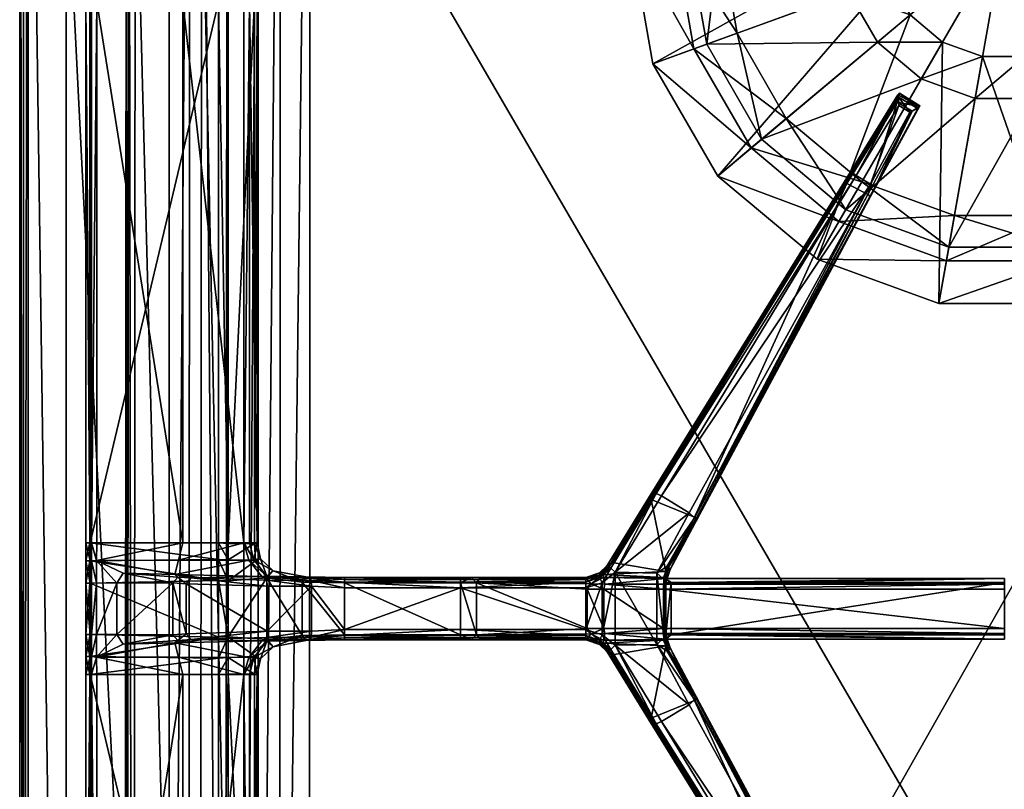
# Model space of a CAD drawing. Header units: centimetres. Extents: x -14.4 to 14.4, y -25.8 to 25.8.
# Tile 12 of 18: x -14.4 to 0, y 0 to 11.3. Entities that reach past the tile are written whole.
import ezdxf

# ---------------------------------------------------------------- set-up
doc = ezdxf.new("R2010")
doc.units = ezdxf.units.CM
doc.layers.add('VG232220', color=7, linetype='Continuous', true_color=0x1c1cb1)

msp = doc.modelspace()

# ---------------------------------------------------------------- meshes
at = {"layer": 'VG232220', "color": 54, "true_color": 0xb1941b}
mesh = msp.add_polyface(dxfattribs=at)
corners = [(-13.717, -19.545, 10.582), (-14.343, -19.37, 10.582), (-14.343, 25.21, 10.582), (-14.395, -19.348, 10.644), (-14.346, -19.302, 11.409), (-14.399, 25.118, 11.409), (-14.274, 24.823, 11.537), (-14.274, -19.297, 11.537), (-12.207, -16.4, 11.537), (-11.903, 22.216, 11.198), (-11.934, -16.182, 11.182), (-11.125, -15.409, 9.624), (10.084, -16.779, 9.648), (-9.881, -16.789, 9.647), (-10.508, -17.458, 11.234), (-14.395, 25.186, 10.644), (-10.887, -16.011, 9.63), (-11.658, -16.764, 11.205), (-10.529, -16.566, 9.64), (-11.27, -17.202, 11.205), (-13.717, 25.747, 10.875), (-13.717, -19.545, 10.875), (-11.92, -17.09, 11.537), (-9.932, -15.796, 8.963), (-9.578, -16.378, 8.963), (9.862, -16.316, 9.039), (10.395, -15.152, 8.963), (-10.159, -15.187, 8.963), (-10.914, -15.286, 9.257), (-10.906, 21.307, 9.258), (-9.767, -16.608, 9.267), (-10.683, -15.891, 9.259), (-10.327, -16.462, 9.264), (-10.592, -15.212, 9.037), (-10.586, 21.231, 9.037), (-10.153, 21.205, 8.963), (9.969, -16.598, 9.268), (-10.364, -15.819, 9.037), (-10.098, -16.152, 9.039)]
mesh.append_faces([[corners[k] for k in face] for face in [(0, 1, 2), (3, 4, 5), (6, 7, 8), (9, 10, 11), (12, 13, 14), (4, 7, 6), (1, 3, 15), (16, 11, 10), (10, 17, 16), (18, 16, 17), (17, 19, 18), (13, 18, 19), (20, 21, 0), (8, 10, 9), (22, 17, 10), (10, 8, 22), (23, 24, 25), (26, 27, 23), (11, 28, 29), (30, 13, 12), (28, 11, 16), (16, 31, 28), (31, 16, 18), (18, 32, 31), (32, 18, 13), (13, 30, 32), (28, 33, 34), (33, 27, 35), (24, 30, 36), (33, 28, 31), (31, 37, 33), (27, 33, 37), (37, 23, 27), (37, 31, 32), (32, 38, 37), (23, 37, 38), (38, 24, 23), (38, 32, 30), (30, 24, 38)]], dxfattribs={"vtx2": -1, "color": 54})
mesh = msp.add_polyface(dxfattribs=at)
corners = [(-14.343, 25.21, 10.582), (-13.717, 25.747, 10.582), (-13.717, -19.545, 10.582), (-14.399, 25.118, 11.409), (-14.395, 25.186, 10.644), (-14.395, -19.348, 10.644), (-12.207, -16.4, 11.537), (-12.215, 22.267, 11.537), (-14.274, 24.823, 11.537), (-11.125, -15.409, 9.624), (-11.113, 21.431, 9.625), (-11.903, 22.216, 11.198), (-14.346, -19.302, 11.409), (-14.343, -19.37, 10.582), (-10.56, 22.318, 9.623), (-9.854, 22.629, 9.624), (-10.593, 23.483, 11.209), (-10.966, 21.909, 9.626), (-11.273, 23.214, 11.214), (-11.726, 22.734, 11.217), (-13.717, 25.747, 10.875), (-11.965, 22.975, 11.537), (10.395, 21.116, 8.963), (-10.153, 21.205, 8.963), (-10.159, -15.187, 8.963), (10.13, 21.715, 8.963), (-10.016, 21.677, 8.963), (9.915, 22.144, 8.963), (-9.854, 22.069, 8.963), (-10.906, 21.307, 9.258), (-9.721, 22.413, 9.257), (9.881, 22.421, 9.259), (-10.392, 22.154, 9.257), (-10.765, 21.78, 9.258), (-10.586, 21.231, 9.037), (-10.914, -15.286, 9.257), (-10.592, -15.212, 9.037), (-10.246, 21.966, 9.037), (-10.448, 21.702, 9.037)]
mesh.append_faces([[corners[k] for k in face] for face in [(0, 1, 2), (3, 4, 5), (6, 7, 8), (9, 10, 11), (8, 3, 12), (4, 0, 13), (14, 15, 16), (17, 14, 18), (18, 19, 17), (10, 17, 19), (19, 11, 10), (2, 1, 20), (11, 7, 6), (7, 11, 19), (19, 21, 7), (21, 19, 18), (22, 23, 24), (25, 26, 23), (27, 28, 26), (29, 10, 9), (15, 30, 31), (30, 15, 14), (14, 32, 30), (32, 14, 17), (17, 33, 32), (33, 17, 10), (10, 29, 33), (34, 29, 35), (23, 34, 36), (28, 30, 32), (32, 37, 28), (37, 32, 33), (33, 38, 37), (28, 37, 38), (38, 26, 28), (38, 33, 29), (29, 34, 38), (26, 38, 34), (34, 23, 26)]], dxfattribs={"vtx2": -1, "color": 54})
mesh = msp.add_polyface(dxfattribs=at)
corners = [(13.85, 25.73, 10.582), (13.982, 25.573, 10.582), (-13.717, 25.747, 10.582), (13.826, 25.779, 11.409), (13.826, 25.779, 10.644), (-13.895, 25.779, 10.647), (-9.854, 22.629, 9.624), (10.004, 22.627, 9.628), (10.711, 23.483, 11.251), (13.826, 25.669, 11.537), (-13.895, 25.779, 11.411), (-13.921, 25.731, 10.585), (11.035, 21.974, 9.629), (11.307, 21.363, 9.631), (11.942, 22.253, 11.266), (10.614, 22.396, 9.632), (11.637, 22.878, 11.219), (11.268, 23.223, 11.215), (13.982, 25.573, 10.875), (-10.614, 23.778, 11.536), (10.812, 23.779, 11.537), (11.46, 23.53, 11.537), (-10.153, 21.205, 8.963), (10.395, 21.116, 8.963), (10.13, 21.715, 8.963), (-10.016, 21.677, 8.963), (9.915, 22.144, 8.963), (9.881, 22.421, 9.259), (11.126, 21.224, 9.26), (11.128, -15.244, 9.265), (10.858, 21.831, 9.259), (10.473, 22.218, 9.261), (-9.721, 22.413, 9.257), (-9.854, 22.069, 8.963), (10.823, 21.142, 9.038), (10.823, -15.175, 9.039), (10.395, -15.152, 8.963), (10.557, 21.745, 9.037), (10.318, 22.028, 9.038)]
mesh.append_faces([[corners[k] for k in face] for face in [(0, 1, 2), (3, 4, 5), (6, 7, 8), (9, 3, 10), (4, 0, 11), (12, 13, 14), (15, 12, 16), (16, 17, 15), (7, 15, 17), (17, 8, 7), (2, 1, 18), (19, 20, 9), (8, 20, 19), (17, 21, 20), (20, 8, 17), (22, 23, 24), (25, 24, 26), (27, 7, 6), (13, 28, 29), (28, 13, 12), (12, 30, 28), (30, 12, 15), (15, 31, 30), (31, 15, 7), (7, 27, 31), (26, 27, 32), (32, 33, 26), (28, 34, 35), (34, 23, 36), (34, 28, 30), (30, 37, 34), (23, 34, 37), (37, 24, 23), (37, 30, 31), (31, 38, 37), (24, 37, 38), (38, 26, 24), (38, 31, 27), (27, 26, 38)]], dxfattribs={"vtx2": -1, "color": 54})
mesh = msp.add_polyface(dxfattribs=at)
corners = [(14.342, 25.21, 10.582), (14.342, -19.37, 10.582), (13.921, -19.545, 10.582), (14.396, -19.302, 11.409), (14.394, -19.348, 10.644), (14.394, 25.186, 10.644), (11.31, -15.361, 9.643), (11.94, -16.094, 11.255), (11.942, 22.253, 11.266), (14.324, -19.297, 11.537), (14.396, 25.118, 11.409), (10.7, -16.501, 9.646), (10.084, -16.779, 9.648), (10.694, -17.449, 11.233), (11.125, -16.017, 9.646), (11.344, -17.149, 11.204), (11.74, -16.692, 11.204), (13.982, 25.573, 10.582), (13.921, -19.545, 10.875), (12.277, -15.952, 11.537), (14.324, 25.111, 11.537), (12.277, 22.31, 11.537), (12.094, -16.761, 11.537), (9.862, -16.316, 9.039), (10.208, -15.817, 8.963), (-9.932, -15.796, 8.963), (10.395, -15.152, 8.963), (-10.159, -15.187, 8.963), (10.395, 21.116, 8.963), (9.969, -16.598, 9.268), (-9.767, -16.608, 9.267), (11.128, -15.244, 9.265), (11.307, 21.363, 9.631), (10.513, -16.395, 9.267), (10.942, -15.906, 9.267), (-9.578, -16.378, 8.963), (10.823, -15.175, 9.039), (11.126, 21.224, 9.26), (10.823, 21.142, 9.038), (10.357, -16.198, 9.039), (10.636, -15.84, 9.039)]
mesh.append_faces([[corners[k] for k in face] for face in [(0, 1, 2), (3, 4, 5), (6, 7, 8), (9, 3, 10), (4, 1, 0), (11, 12, 13), (14, 11, 15), (15, 16, 14), (6, 14, 16), (16, 7, 6), (17, 2, 18), (19, 9, 20), (7, 19, 21), (22, 16, 15), (16, 22, 19), (19, 7, 16), (23, 24, 25), (25, 24, 26), (27, 26, 28), (12, 29, 30), (31, 6, 32), (29, 12, 11), (11, 33, 29), (33, 11, 14), (14, 34, 33), (34, 14, 6), (6, 31, 34), (29, 23, 35), (36, 31, 37), (26, 36, 38), (23, 29, 33), (33, 39, 23), (39, 33, 34), (34, 40, 39), (23, 39, 40), (40, 24, 23), (40, 34, 31), (31, 36, 40), (24, 40, 36), (36, 26, 24)]], dxfattribs={"vtx2": -1, "color": 54})
at = {"layer": 'VG232220', "color": 251, "true_color": 0x565656}
mesh = msp.add_polyface(dxfattribs=at)
corners = [(-12.738, -24.456, 0.182), (12.877, -24.456, 10.538), (-12.804, 23.716, 10.538), (12.887, 23.716, 10.538), (12.747, -24.456, 0.182), (-12.738, -24.586, 10.538), (-12.836, 19.316, 4.946), (-12.738, -24.586, 0.312), (-12.868, -24.456, 0.312), (12.747, -24.586, 10.538), (-12.673, 23.846, 10.538), (12.757, 23.846, 10.538), (12.877, -24.456, 0.312), (12.747, -24.586, 0.312), (-12.868, -24.456, 10.538), (-12.738, -24.553, 0.214), (-12.835, -24.553, 0.312), (-12.835, -24.456, 0.214), (12.844, -24.553, 10.538), (-12.771, 23.814, 10.538), (12.854, 23.814, 10.538), (12.844, -24.456, 0.214), (12.844, -24.553, 0.312), (12.747, -24.553, 0.214), (-12.835, -24.553, 10.538), (-12.811, -24.529, 0.214), (12.82, -24.529, 0.214), (11.453, 22.986, 10.033), (11.932, -21.927, 10.033), (12.747, -24.586, 4.946), (-12.868, -24.456, 4.946), (12.887, 23.716, 4.946), (12.877, -24.456, 4.946), (12.757, 23.846, 4.946), (-12.804, 23.716, 4.946), (12.844, -24.553, 4.946), (-12.835, -24.553, 4.946), (12.854, 23.814, 4.946), (-12.771, 23.814, 4.946), (12.882, 19.316, 10.538), (12.752, 19.316, 0.182), (-12.836, 19.316, 10.538), (-12.836, 19.316, 0.312), (12.882, 19.316, 0.312), (-12.705, 19.316, 0.182), (12.849, 19.316, 0.214), (-12.803, 19.316, 0.214), (11.937, 19.818, 10.033), (-11.735, 19.816, 10.033), (12.882, 19.316, 4.946), (-11.335, 22.985, 10.033), (-11.765, -21.928, 10.033), (-12.673, 23.846, 4.946), (-12.738, -24.586, 4.946), (-11.335, 22.19, 6.343), (-11.365, 19.816, 6.343), (-11.394, -21.928, 6.343), (11.443, -21.927, 6.343), (11.448, 19.818, 6.343), (11.453, 22.192, 6.343)]
mesh.append_faces([[corners[k] for k in face] for face in [(0, 25, 17), (4, 26, 23), (0, 15, 25), (4, 21, 26), (3, 20, 27), (20, 11, 27), (10, 19, 50), (19, 2, 50), (14, 24, 51), (24, 5, 51), (9, 18, 28), (18, 1, 28)]], dxfattribs={"color": 251})
mesh.append_faces([[corners[k] for k in face] for face in [(43, 49, 32), (32, 12, 43), (22, 35, 29), (29, 13, 22), (16, 36, 30), (30, 8, 16), (16, 25, 15), (15, 7, 16), (8, 17, 25), (25, 16, 8), (22, 26, 21), (21, 12, 22), (13, 23, 26), (26, 22, 13), (12, 32, 35), (35, 22, 12), (7, 53, 36), (36, 16, 7), (39, 47, 28), (28, 1, 39), (10, 50, 27), (27, 11, 10), (41, 48, 50), (50, 2, 41), (3, 39, 49), (49, 31, 3), (14, 41, 6), (6, 30, 14), (9, 5, 53), (53, 29, 9), (18, 9, 29), (29, 35, 18), (24, 14, 30), (30, 36, 24), (20, 3, 31), (31, 37, 20), (19, 10, 52), (52, 38, 19), (1, 18, 35), (35, 32, 1), (5, 24, 36), (36, 53, 5), (11, 20, 37), (37, 33, 11), (2, 19, 38), (38, 34, 2), (8, 30, 6), (6, 42, 8), (4, 0, 44), (44, 40, 4), (21, 4, 40), (40, 45, 21), (17, 8, 42), (42, 46, 17), (12, 21, 45), (45, 43, 12), (0, 17, 46), (46, 44, 0), (39, 3, 27), (27, 47, 39), (41, 14, 51), (51, 48, 41), (1, 32, 49), (49, 39, 1), (2, 34, 6), (6, 41, 2), (13, 29, 53), (53, 7, 13), (23, 13, 7), (7, 15, 23), (4, 23, 15), (15, 0, 4), (5, 9, 28), (28, 51, 5), (11, 33, 52), (52, 10, 11), (59, 54, 55), (55, 58, 59), (56, 57, 58), (58, 55, 56), (50, 48, 55), (55, 54, 50), (48, 51, 56), (56, 55, 48), (51, 28, 57), (57, 56, 51), (28, 47, 58), (58, 57, 28), (47, 27, 59), (59, 58, 47), (27, 50, 54), (54, 59, 27), (37, 38, 52), (52, 33, 37), (38, 37, 31), (31, 34, 38), (34, 31, 49), (49, 6, 34), (6, 49, 43), (43, 42, 6), (45, 46, 42), (42, 43, 45), (46, 45, 40), (40, 44, 46)]], dxfattribs={"vtx2": -1, "color": 251})
at = {"layer": 'VG232220', "color": 71, "true_color": 0xb8e499}
mesh = msp.add_polyface(dxfattribs=at)
corners = [(-1.788, 12.493, 8.766), (-1.68, 11.881, 8.766), (-5.132, 10.624, 8.844), (-5.461, 12.493, 8.844), (-1.369, 11.342, 8.766), (-4.183, 8.981, 8.844), (-2.73, 7.762, 8.844), (-4.532, 10.843, 9.201), (-4.532, 10.843, 9.515), (-4.823, 12.493, 9.515), (-4.823, 12.493, 9.201), (-3.694, 9.392, 9.201), (-3.694, 9.392, 9.515), (-2.411, 8.315, 9.201), (-2.411, 8.315, 9.515), (-4.624, 12.493, 10.977), (-4.345, 10.911, 10.977), (-2.265, 11.668, 11.106), (-2.411, 12.493, 11.106), (-3.542, 9.52, 10.977), (-1.846, 10.942, 11.106), (-3.901, 11.072, 10.666), (-4.151, 12.493, 10.666), (-4.151, 12.493, 9.586), (-3.901, 11.072, 9.586), (-3.18, 9.823, 10.666), (-3.18, 9.823, 9.586), (-2.075, 8.896, 10.666), (-2.075, 8.896, 9.586), (-4.624, 12.493, 10.782), (-4.345, 10.911, 10.782), (-3.542, 9.52, 10.782), (-2.311, 8.487, 10.977), (-2.311, 8.487, 10.782)]
mesh.append_faces([[corners[k] for k in face] for face in [(0, 1, 2), (2, 3, 0), (1, 4, 5), (5, 2, 1), (6, 5, 4), (7, 8, 9), (9, 10, 7), (11, 12, 8), (8, 7, 11), (13, 14, 12), (12, 11, 13), (15, 16, 17), (17, 18, 15), (16, 19, 20), (20, 17, 16), (21, 22, 23), (23, 24, 21), (25, 21, 24), (24, 26, 25), (27, 25, 26), (26, 28, 27), (16, 15, 29), (29, 30, 16), (19, 16, 30), (30, 31, 19), (32, 19, 31), (31, 33, 32), (9, 8, 24), (24, 23, 9), (8, 12, 26), (26, 24, 8), (12, 14, 28), (28, 26, 12), (33, 31, 25), (25, 27, 33), (31, 30, 21), (21, 25, 31), (30, 29, 22), (22, 21, 30), (13, 11, 5), (5, 6, 13), (11, 7, 2), (2, 5, 11), (7, 10, 3), (3, 2, 7)]], dxfattribs={"vtx2": -1, "color": 71})
at = {"layer": 'VG232220', "color": 224, "true_color": 0x8a086e}
mesh = msp.add_polyface(dxfattribs=at)
corners = [(-2.894, 12.249, 12.61), (-2.891, 12.295, 12.51), (-2.768, 12.344, 12.57), (-2.746, 12.3, 12.672), (-2.891, 12.229, 12.774), (-2.752, 12.302, 12.794), (-2.795, 12.312, 12.927), (-2.942, 12.259, 12.961), (-2.841, 12.402, 12.992), (-2.965, 12.352, 13.027), (-4.231, 12.49, 12.488), (-2.891, 12.49, 12.488), (-2.746, 12.49, 12.672), (-2.965, 12.49, 13.027), (-2.795, 12.49, 12.927), (-2.752, 12.49, 12.794), (-2.24, 9.041, 12.734), (-1.522, 10.193, 12.775), (-1.549, 10.168, 12.615), (-2.335, 8.889, 12.587), (-2.222, 9.031, 12.986), (-1.54, 10.138, 12.96), (-2.159, 8.991, 13.046), (-1.532, 10.012, 13.026), (-1.949, 8.86, 13.046), (-1.371, 9.917, 13.026), (-1.881, 8.817, 12.973), (-1.254, 9.969, 12.96), (-1.953, 8.691, 12.707), (-1.225, 10.009, 12.775), (-1.229, 10.001, 12.615), (-1.559, 10.062, 12.507), (-1.338, 9.933, 12.507), (-1.986, 8.71, 12.494), (-1.949, 8.681, 12.565), (-2.294, 8.873, 12.51)]
mesh.append_faces([[corners[k] for k in face] for face in [(0, 1, 2), (2, 3, 0), (4, 0, 3), (3, 5, 4), (4, 5, 6), (6, 7, 4), (8, 9, 7), (7, 6, 8), (10, 11, 1), (2, 1, 11), (5, 3, 12), (13, 9, 8), (8, 6, 14), (12, 3, 2), (6, 5, 15), (16, 17, 18), (18, 19, 16), (17, 16, 20), (20, 21, 17), (21, 20, 22), (22, 23, 21), (24, 25, 23), (26, 27, 25), (28, 29, 27), (30, 29, 28), (31, 32, 33), (32, 30, 34), (30, 32, 31), (31, 18, 30), (18, 31, 35), (35, 19, 18), (25, 27, 21), (21, 23, 25), (27, 29, 17), (17, 21, 27), (29, 30, 18), (18, 17, 29)]], dxfattribs={"vtx2": -1, "color": 224})
at = {"layer": 'VG232220', "color": 71, "true_color": 0xb8e499}
mesh = msp.add_polyface(dxfattribs=at)
corners = [(0.002, 12.493, 9.15), (-2.265, 11.668, 9.15), (-2.411, 12.493, 9.15), (-1.846, 10.942, 9.15), (-1.205, 10.404, 9.15), (-0.417, 10.117, 9.15), (0.421, 10.117, 9.15), (-1.369, 11.342, 8.766), (-0.893, 10.943, 8.766), (-2.73, 7.762, 8.844), (-0.309, 10.73, 8.766), (-0.947, 7.113, 8.844), (0.95, 7.113, 8.844), (-0.836, 7.741, 9.201), (-0.836, 7.741, 9.515), (-2.411, 8.315, 9.515), (-2.411, 8.315, 9.201), (0.839, 7.741, 9.201), (-3.542, 9.52, 10.977), (-2.311, 8.487, 10.977), (-1.205, 10.404, 11.106), (-1.846, 10.942, 11.106), (-0.802, 7.938, 10.977), (-0.417, 10.117, 11.106), (0.421, 10.117, 11.106), (0.002, 12.493, 11.15), (-2.411, 12.493, 11.106), (-2.265, 11.668, 11.106), (-0.72, 8.403, 10.666), (-2.075, 8.896, 10.666), (-2.075, 8.896, 9.586), (-0.72, 8.403, 9.586), (0.723, 8.403, 10.666), (-2.311, 8.487, 10.782), (-0.802, 7.938, 10.782), (0.805, 7.938, 10.977), (0.723, 8.403, 9.586), (0.805, 7.938, 10.782), (-1.68, 11.881, 8.766), (-1.788, 12.493, 8.766), (0.312, 10.73, 8.766)]
mesh.append_faces([[corners[k] for k in face] for face in [(0, 1, 2), (0, 3, 1), (0, 4, 3), (0, 5, 4), (0, 6, 5), (25, 26, 27), (25, 27, 21), (25, 21, 20), (25, 20, 23)]], dxfattribs={"color": 71})
mesh.append_faces([[corners[k] for k in face] for face in [(7, 8, 9), (8, 10, 11), (11, 9, 8), (12, 11, 10), (13, 14, 15), (15, 16, 13), (14, 13, 17), (18, 19, 20), (20, 21, 18), (19, 22, 23), (23, 20, 19), (24, 23, 22), (28, 29, 30), (30, 31, 28), (32, 28, 31), (22, 19, 33), (33, 34, 22), (35, 22, 34), (15, 14, 31), (31, 30, 15), (36, 31, 14), (37, 34, 28), (34, 33, 29), (29, 28, 34), (2, 1, 38), (38, 39, 2), (1, 3, 7), (7, 38, 1), (3, 4, 8), (8, 7, 3), (4, 5, 10), (10, 8, 4), (40, 10, 5), (17, 13, 11), (13, 16, 9), (9, 11, 13)]], dxfattribs={"vtx2": -1, "color": 71})
mesh = msp.add_polyface(dxfattribs=at)
corners = [(0.002, 12.493, 9.15), (1.208, 10.404, 9.15), (0.421, 10.117, 9.15), (1.85, 10.942, 9.15), (2.268, 11.668, 9.15), (2.414, 12.493, 9.15), (-0.309, 10.73, 8.766), (0.312, 10.73, 8.766), (0.95, 7.113, 8.844), (0.897, 10.943, 8.766), (2.733, 7.762, 8.844), (1.373, 11.342, 8.766), (4.186, 8.981, 8.844), (0.839, 7.741, 9.201), (0.839, 7.741, 9.515), (-0.836, 7.741, 9.515), (2.414, 8.315, 9.201), (2.414, 8.315, 9.515), (-0.802, 7.938, 10.977), (0.805, 7.938, 10.977), (0.421, 10.117, 11.106), (2.314, 8.487, 10.977), (1.208, 10.404, 11.106), (1.85, 10.942, 11.106), (0.002, 12.493, 11.15), (-0.417, 10.117, 11.106), (2.268, 11.668, 11.106), (2.414, 12.493, 11.106), (-0.72, 8.403, 9.586), (0.723, 8.403, 9.586), (0.723, 8.403, 10.666), (2.078, 8.896, 10.666), (2.078, 8.896, 9.586), (3.183, 9.823, 10.666), (-0.802, 7.938, 10.782), (0.805, 7.938, 10.782), (2.314, 8.487, 10.782), (-0.72, 8.403, 10.666), (-0.417, 10.117, 9.15), (1.683, 11.881, 8.766), (1.791, 12.493, 8.766), (-0.947, 7.113, 8.844)]
mesh.append_faces([[corners[k] for k in face] for face in [(0, 1, 2), (0, 3, 1), (0, 4, 3), (0, 5, 4), (24, 25, 20), (24, 20, 22), (24, 22, 23), (24, 23, 26), (24, 26, 27)]], dxfattribs={"color": 71})
mesh.append_faces([[corners[k] for k in face] for face in [(6, 7, 8), (7, 9, 10), (10, 8, 7), (9, 11, 12), (13, 14, 15), (16, 17, 14), (14, 13, 16), (18, 19, 20), (19, 21, 22), (22, 20, 19), (23, 22, 21), (28, 29, 30), (31, 30, 29), (29, 32, 31), (33, 31, 32), (34, 35, 19), (21, 19, 35), (35, 36, 21), (15, 14, 29), (14, 17, 32), (32, 29, 14), (36, 35, 30), (30, 31, 36), (37, 30, 35), (38, 2, 7), (2, 1, 9), (9, 7, 2), (1, 3, 11), (11, 9, 1), (3, 4, 39), (39, 11, 3), (4, 5, 40), (40, 39, 4), (16, 13, 8), (8, 10, 16), (41, 8, 13)]], dxfattribs={"vtx2": -1, "color": 71})
at = {"layer": 'VG232220', "color": 224, "true_color": 0x8a086e}
mesh = msp.add_polyface(dxfattribs=at)
corners = [(-10.971, 11.777, 12.407), (-11.037, 11.528, 12.409), (-10.926, 11.528, 11.766), (-10.877, 11.759, 11.765), (-10.964, 11.534, 11.714), (-11.12, 11.528, 12.467), (-11.346, 11.776, 11.714), (-11.346, 11.534, 11.714), (-11.491, 11.528, 11.917), (-11.491, 11.77, 11.917), (-13.369, 11.528, 11.925), (-12.012, 3.608, 12.467), (-13.271, 3.608, 12.467), (-13.274, 3.353, 12.467), (-10.926, 3.608, 11.766), (-11.037, 3.608, 12.409), (-10.971, 3.36, 12.407), (-10.964, 3.602, 11.714), (-10.877, 3.377, 11.765), (-11.346, 3.602, 11.714), (-11.491, 3.608, 11.917), (-13.349, 3.608, 12.452), (-13.271, 11.528, 12.467), (-13.349, 11.528, 12.452), (-13.375, 3.608, 12.407), (-13.375, 11.528, 12.407), (-11.12, 3.608, 12.467), (-13.369, 3.608, 11.925), (-13.429, 3.608, 12), (-13.429, 11.528, 12), (-12.012, 11.528, 12.467), (-11.346, 3.36, 11.714), (-11.491, 3.366, 11.917), (-12.076, 3.354, 12.467)]
mesh.append_faces([[corners[k] for k in face] for face in [(0, 1, 2), (3, 2, 4), (5, 1, 0), (6, 7, 8), (9, 8, 10), (11, 12, 13), (14, 15, 16), (17, 14, 18), (19, 20, 8), (8, 7, 19), (21, 12, 22), (22, 23, 21), (24, 21, 23), (23, 25, 24), (26, 15, 1), (1, 5, 26), (16, 15, 26), (27, 28, 29), (29, 10, 27), (14, 2, 1), (1, 15, 14), (27, 10, 8), (8, 20, 27), (26, 5, 30), (30, 11, 26), (24, 25, 29), (29, 28, 24), (11, 30, 22), (22, 12, 11), (19, 7, 4), (4, 17, 19), (17, 4, 2), (2, 14, 17), (13, 12, 21), (20, 19, 31), (27, 20, 32), (26, 11, 33)]], dxfattribs={"vtx2": -1, "color": 224})
mesh = msp.add_polyface(dxfattribs=at)
corners = [(-5.686, 3.179, 13.136), (-5.005, 4.296, 13.136), (-5.083, 4.331, 13.077), (-4.6, 4.05, 13.136), (-5.114, 4.35, 12.473), (-2.222, 9.031, 12.986), (-2.24, 9.041, 12.734), (-2.159, 8.991, 13.046), (-1.949, 8.86, 13.046), (-5.077, 3.166, 13.136), (-4.928, 3.262, 13.063), (-4.523, 3.974, 13.075), (-1.881, 8.817, 12.973), (-4.902, 3.254, 12.477), (-4.497, 3.965, 12.489), (-1.953, 8.691, 12.707), (-4.88, 3.218, 11.827), (-4.484, 3.957, 11.818), (-1.949, 8.681, 12.565), (-1.532, 10.012, 13.026), (-2.335, 8.889, 12.587), (-5.198, 4.262, 11.814), (-1.371, 9.917, 13.026), (-1.254, 9.969, 12.96), (-1.229, 10.001, 12.615), (-1.986, 8.71, 12.494), (-2.294, 8.873, 12.51), (-1.559, 10.062, 12.507), (-4.522, 3.986, 11.743), (-5.156, 4.246, 11.741), (-4.945, 3.189, 11.751), (-5.726, 3.32, 11.736), (-1.338, 9.933, 12.507)]
mesh.append_faces([[corners[k] for k in face] for face in [(0, 1, 2), (3, 1, 0), (4, 2, 5), (5, 6, 4), (2, 1, 7), (7, 5, 2), (1, 3, 8), (8, 7, 1), (9, 10, 11), (11, 3, 9), (8, 3, 11), (11, 12, 8), (10, 13, 14), (14, 11, 10), (12, 11, 14), (14, 15, 12), (13, 16, 17), (17, 14, 13), (14, 17, 18), (18, 15, 14), (19, 7, 8), (4, 6, 20), (20, 21, 4), (22, 8, 12), (23, 12, 15), (15, 18, 24), (25, 26, 27), (28, 29, 26), (26, 25, 28), (30, 31, 29), (29, 28, 30), (28, 17, 16), (17, 28, 25), (25, 18, 17), (18, 25, 32), (20, 26, 29), (29, 21, 20)]], dxfattribs={"vtx2": -1, "color": 224})
mesh = msp.add_polyface(dxfattribs=at)
corners = [(-6.094, 2.933, 10.024), (-5.851, 2.933, 9.938), (-5.851, 2.355, 9.938), (-5.875, 3.026, 13.136), (-6.114, 2.95, 13.136), (-6.114, 2.338, 13.136), (-5.686, 3.179, 13.136), (-5.875, 2.262, 13.136), (-5.077, 2.122, 13.136), (-5.077, 3.166, 13.136), (-6.114, 3.036, 13.077), (-5.912, 3.103, 13.077), (-5.914, 3.138, 12.473), (-6.114, 3.072, 12.473), (-5.914, 3.168, 11.813), (-6.114, 3.101, 11.827), (-5.748, 3.24, 13.077), (-5.779, 3.26, 12.473), (-5.803, 3.277, 11.807), (-5.083, 4.331, 13.077), (-5.114, 4.35, 12.473), (-5.198, 4.262, 11.814), (-5.156, 4.246, 11.741), (-5.726, 3.32, 11.736), (-5.855, 3.147, 11.75), (-4.945, 3.189, 11.751), (-7.658, 3.095, 11.642), (-6.107, 3.092, 11.658), (-6.042, 3.011, 10.103), (-5.855, 3.104, 11.658), (-4.975, 3.102, 11.714), (-5.837, 3.004, 10.035), (-4.948, 3.089, 11.653), (-4.977, 2.933, 9.938)]
mesh.append_faces([[corners[k] for k in face] for face in [(26, 27, 28), (29, 27, 15)]], dxfattribs={"color": 224})
mesh.append_faces([[corners[k] for k in face] for face in [(0, 1, 2), (3, 4, 5), (6, 3, 7), (8, 9, 6), (10, 11, 12), (12, 13, 10), (13, 12, 14), (14, 15, 13), (11, 16, 17), (17, 12, 11), (12, 17, 18), (18, 14, 12), (16, 19, 20), (20, 17, 16), (17, 20, 21), (21, 18, 17), (4, 3, 11), (11, 10, 4), (3, 6, 16), (16, 11, 3), (19, 16, 6), (21, 22, 23), (23, 18, 21), (18, 23, 24), (24, 14, 18), (24, 23, 25), (29, 24, 30), (24, 29, 15), (15, 14, 24), (31, 29, 32), (28, 27, 29), (29, 31, 28), (28, 31, 1), (1, 0, 28), (33, 1, 31)]], dxfattribs={"vtx2": -1, "color": 224})
mesh = msp.add_polyface(dxfattribs=at)
corners = [(-5.851, 2.933, 9.938), (-4.977, 2.933, 9.938), (-4.977, 2.355, 9.938), (0.011, 2.933, 9.938), (0.011, 2.355, 9.938), (-4.971, 2.217, 13.062), (-4.971, 3.071, 13.062), (-5.077, 3.166, 13.136), (-4.946, 2.225, 12.477), (-4.946, 3.063, 12.477), (-4.941, 2.261, 11.813), (-4.941, 3.027, 11.813), (-4.864, 3.027, 11.74), (0.011, 3.027, 11.74), (-4.864, 2.261, 11.74), (-5.686, 3.179, 13.136), (-4.6, 4.05, 13.136), (-4.88, 3.218, 11.827), (-4.945, 3.189, 11.751), (-4.522, 3.986, 11.743), (-4.975, 3.102, 11.714), (-5.855, 3.147, 11.75), (-4.928, 3.262, 13.063), (-4.902, 3.254, 12.477), (-4.948, 3.089, 11.653), (-5.855, 3.104, 11.658), (-4.975, 3.006, 10.038), (-5.837, 3.004, 10.035), (0.011, 3.089, 11.653), (0.011, 3.006, 10.038), (0.013, 2.933, 9.938), (0.013, 2.261, 11.74), (0.013, 3.027, 11.74), (0.013, 3.089, 11.653), (0.013, 3.006, 10.038), (0.015, 2.355, 9.938), (0.013, 2.355, 9.938)]
mesh.append_faces([[corners[k] for k in face] for face in [(7, 6, 22)]], dxfattribs={"color": 224})
mesh.append_faces([[corners[k] for k in face] for face in [(0, 1, 2), (1, 3, 4), (5, 6, 7), (8, 9, 6), (10, 11, 9), (12, 11, 10), (13, 12, 14), (15, 7, 16), (17, 18, 19), (18, 20, 21), (6, 9, 23), (23, 22, 6), (9, 11, 17), (17, 23, 9), (11, 20, 18), (18, 17, 11), (20, 24, 25), (24, 26, 27), (12, 24, 20), (20, 11, 12), (27, 26, 1), (28, 29, 26), (26, 24, 28), (29, 3, 1), (1, 26, 29), (12, 13, 28), (28, 24, 12), (4, 3, 30), (31, 32, 13), (29, 28, 33), (33, 34, 29), (3, 29, 34), (34, 30, 3), (28, 13, 32), (32, 33, 28), (35, 36, 30)]], dxfattribs={"vtx2": -1, "color": 224})
mesh = msp.add_polyface(dxfattribs=at)
corners = [(-12.157, 3.024, 13.073), (-12.978, 3.02, 12.467), (-12.978, 2.268, 12.467), (-11.962, 2.278, 13.139), (-11.962, 3.01, 13.139), (-13.369, 3.02, 11.925), (-11.491, 3.06, 11.917), (-11.491, 2.228, 11.917), (-13.274, 3.022, 12.467), (-13.274, 2.266, 12.467), (-13.375, 3.02, 12.407), (-13.429, 3.02, 12), (-13.429, 2.268, 12), (-13.349, 3.02, 12.452), (-13.375, 2.268, 12.407), (-13.369, 2.268, 11.925), (-13.349, 2.268, 12.452), (-13.274, 3.353, 12.467), (-12.076, 3.354, 12.467), (-12.012, 3.608, 12.467), (-12.885, 3.163, 12.468), (-12.084, 3.107, 13.042), (-12.129, 3.146, 12.476), (-13.375, 3.608, 12.407), (-13.429, 3.608, 12), (-13.429, 3.344, 12), (-13.375, 3.344, 12.407), (-13.349, 3.608, 12.452), (-13.349, 3.344, 12.452), (-13.369, 3.608, 11.925), (-13.369, 3.344, 11.925), (-11.491, 3.366, 11.917), (-11.891, 3.095, 13.095)]
mesh.append_faces([[corners[k] for k in face] for face in [(21, 22, 20)]], dxfattribs={"color": 224})
mesh.append_faces([[corners[k] for k in face] for face in [(0, 1, 2), (3, 4, 0), (5, 6, 7), (1, 8, 9), (10, 11, 12), (13, 10, 14), (11, 5, 15), (8, 13, 16), (17, 18, 19), (17, 8, 1), (1, 20, 17), (0, 21, 20), (20, 1, 0), (21, 0, 4), (23, 24, 25), (25, 26, 23), (27, 23, 26), (26, 28, 27), (24, 29, 30), (30, 25, 24), (26, 25, 11), (11, 10, 26), (28, 26, 10), (10, 13, 28), (25, 30, 5), (5, 11, 25), (27, 28, 17), (28, 13, 8), (8, 17, 28), (31, 30, 29), (6, 5, 30), (30, 31, 6), (22, 21, 32), (17, 20, 22), (22, 18, 17)]], dxfattribs={"vtx2": -1, "color": 224})
mesh = msp.add_polyface(dxfattribs=at)
corners = [(-10.131, 2.974, 13.136), (-10.776, 2.974, 13.136), (-10.776, 2.315, 13.136), (-10.782, 3.095, 11.716), (-10.263, 3.035, 11.712), (-10.263, 2.254, 11.712), (-11.346, 2.234, 11.714), (-11.346, 3.054, 11.714), (-11.962, 3.01, 13.139), (-11.491, 3.06, 11.917), (-10.142, 3.087, 12.473), (-10.784, 3.12, 12.431), (-10.857, 3.116, 12.49), (-10.211, 3.111, 11.751), (-10.69, 3.201, 11.744), (-10.971, 3.36, 12.407), (-10.877, 3.377, 11.765), (-10.926, 3.608, 11.766), (-11.346, 3.36, 11.714), (-10.947, 3.344, 11.719), (-10.964, 3.602, 11.714), (-11.346, 3.602, 11.714), (-11.12, 3.608, 12.467), (-11.047, 3.357, 12.467), (-11.891, 3.095, 13.095), (-12.084, 3.107, 13.042), (-10.781, 3.063, 13.077), (-11.491, 3.366, 11.917), (-11.491, 3.608, 11.917), (-10.132, 3.059, 13.077), (-12.129, 3.146, 12.476), (-12.076, 3.354, 12.467)]
mesh.append_faces([[corners[k] for k in face] for face in [(10, 11, 12), (12, 24, 26)]], dxfattribs={"color": 224})
mesh.append_faces([[corners[k] for k in face] for face in [(0, 1, 2), (3, 4, 5), (6, 7, 3), (2, 1, 8), (9, 7, 6), (11, 10, 13), (13, 14, 11), (15, 16, 17), (4, 3, 14), (14, 13, 4), (7, 18, 19), (19, 3, 7), (16, 19, 20), (11, 14, 16), (16, 15, 11), (18, 21, 20), (20, 19, 18), (14, 3, 19), (19, 16, 14), (22, 23, 15), (23, 12, 11), (11, 15, 23), (8, 24, 25), (26, 1, 0), (1, 26, 24), (24, 8, 1), (18, 27, 28), (27, 18, 7), (7, 9, 27), (12, 26, 29), (29, 10, 12), (24, 12, 30), (30, 12, 23), (23, 31, 30), (31, 23, 22)]], dxfattribs={"vtx2": -1, "color": 224})
mesh = msp.add_polyface(dxfattribs=at)
corners = [(-6.114, 2.252, 13.077), (-6.114, 2.217, 12.473), (-5.914, 2.15, 12.473), (-5.912, 2.185, 13.077), (-6.114, 2.187, 11.827), (-5.914, 2.12, 11.813), (-5.779, 2.028, 12.473), (-5.748, 2.048, 13.077), (-5.803, 2.011, 11.807), (-5.114, 0.938, 12.473), (-5.198, 1.026, 11.814), (-6.114, 2.338, 13.136), (-5.875, 2.262, 13.136), (-5.686, 2.109, 13.136), (-5.083, 0.957, 13.077), (-5.726, 1.968, 11.736), (-5.156, 1.043, 11.741), (-5.855, 2.141, 11.75), (-4.945, 2.099, 11.751), (-7.658, 2.194, 11.642), (-6.042, 2.277, 10.103), (-6.107, 2.196, 11.658), (-4.975, 2.186, 11.714), (-5.855, 2.185, 11.658), (-4.948, 2.199, 11.653), (-5.837, 2.284, 10.035), (-5.851, 2.355, 9.938), (-6.094, 2.355, 10.024), (-6.094, 2.933, 10.024), (-4.977, 2.355, 9.938), (-5.851, 2.933, 9.938), (-5.875, 3.026, 13.136), (-5.686, 3.179, 13.136), (-5.077, 2.122, 13.136)]
mesh.append_faces([[corners[k] for k in face] for face in [(19, 20, 21), (23, 4, 21)]], dxfattribs={"color": 224})
mesh.append_faces([[corners[k] for k in face] for face in [(0, 1, 2), (2, 3, 0), (1, 4, 5), (5, 2, 1), (3, 2, 6), (6, 7, 3), (2, 5, 8), (8, 6, 2), (7, 6, 9), (6, 8, 10), (10, 9, 6), (11, 0, 3), (3, 12, 11), (12, 3, 7), (7, 13, 12), (13, 7, 14), (10, 8, 15), (15, 16, 10), (8, 5, 17), (17, 15, 8), (18, 15, 17), (22, 17, 23), (17, 5, 4), (4, 23, 17), (24, 23, 25), (20, 25, 23), (23, 21, 20), (26, 27, 28), (29, 26, 30), (20, 27, 26), (26, 25, 20), (25, 26, 29), (11, 12, 31), (12, 13, 32), (32, 13, 33)]], dxfattribs={"vtx2": -1, "color": 224})
mesh = msp.add_polyface(dxfattribs=at)
corners = [(-10.142, 2.201, 12.473), (-10.857, 2.173, 12.49), (-10.784, 2.168, 12.431), (-10.69, 2.087, 11.744), (-10.211, 2.178, 11.751), (-10.926, 1.68, 11.766), (-10.877, 1.911, 11.765), (-10.971, 1.928, 12.407), (-10.263, 2.254, 11.712), (-10.782, 2.193, 11.716), (-11.346, 2.234, 11.714), (-10.947, 1.944, 11.719), (-11.346, 1.928, 11.714), (-10.964, 1.686, 11.714), (-11.346, 1.686, 11.714), (-11.047, 1.931, 12.467), (-11.12, 1.68, 12.467), (-12.084, 2.181, 13.042), (-11.891, 2.194, 13.095), (-11.962, 2.278, 13.139), (-10.131, 2.315, 13.136), (-10.776, 2.315, 13.136), (-10.781, 2.225, 13.077), (-11.491, 1.68, 11.917), (-11.491, 1.922, 11.917), (-11.491, 2.228, 11.917), (-10.132, 2.229, 13.077), (-12.129, 2.143, 12.476), (-12.076, 1.934, 12.467), (-10.782, 3.095, 11.716), (-11.962, 3.01, 13.139), (-11.491, 3.06, 11.917)]
mesh.append_faces([[corners[k] for k in face] for face in [(0, 1, 2), (1, 22, 18)]], dxfattribs={"color": 224})
mesh.append_faces([[corners[k] for k in face] for face in [(2, 3, 4), (4, 0, 2), (5, 6, 7), (8, 4, 3), (3, 9, 8), (10, 9, 11), (11, 12, 10), (13, 11, 6), (2, 7, 6), (6, 3, 2), (12, 11, 13), (13, 14, 12), (3, 6, 11), (11, 9, 3), (7, 15, 16), (15, 7, 2), (2, 1, 15), (17, 18, 19), (20, 21, 22), (21, 19, 18), (18, 22, 21), (23, 24, 12), (24, 25, 10), (10, 12, 24), (1, 0, 26), (26, 22, 1), (18, 17, 27), (27, 1, 18), (27, 28, 15), (15, 1, 27), (16, 15, 28), (8, 9, 29), (29, 9, 10), (30, 19, 21), (10, 25, 31)]], dxfattribs={"vtx2": -1, "color": 224})
mesh = msp.add_polyface(dxfattribs=at)
corners = [(-10.263, 3.035, 11.712), (-9.646, 3.025, 11.723), (-9.646, 2.263, 11.723), (-7.946, 3.025, 11.723), (-7.946, 2.263, 11.723), (-6.114, 2.338, 13.136), (-6.114, 2.95, 13.136), (-7.946, 2.95, 13.136), (-7.715, 3.025, 11.595), (-7.715, 2.263, 11.595), (-6.094, 2.933, 10.024), (-6.094, 2.355, 10.024), (-9.646, 2.338, 13.136), (-9.646, 2.95, 13.136), (-10.131, 2.974, 13.136), (-10.142, 3.087, 12.473), (-10.132, 3.059, 13.077), (-9.646, 3.036, 13.077), (-9.646, 3.072, 12.473), (-10.211, 3.111, 11.751), (-9.646, 3.101, 11.762), (-10.781, 3.063, 13.077), (-7.946, 3.036, 13.077), (-7.946, 3.072, 12.473), (-7.789, 3.101, 11.762), (-6.114, 3.072, 12.473), (-6.114, 3.036, 13.077), (-6.114, 3.101, 11.827), (-7.658, 3.095, 11.642), (-6.042, 3.011, 10.103), (-6.107, 3.092, 11.658)]
mesh.append_faces([[corners[k] for k in face] for face in [(0, 1, 2), (1, 3, 4), (5, 6, 7), (3, 8, 9), (8, 10, 11), (12, 13, 14), (7, 13, 12), (15, 16, 17), (17, 18, 15), (19, 15, 18), (18, 20, 19), (0, 19, 20), (20, 1, 0), (14, 16, 21), (16, 14, 13), (13, 17, 16), (18, 17, 22), (22, 23, 18), (20, 18, 23), (23, 24, 20), (1, 20, 24), (24, 3, 1), (17, 13, 7), (7, 22, 17), (25, 23, 22), (22, 26, 25), (27, 24, 23), (23, 25, 27), (26, 22, 7), (7, 6, 26), (24, 28, 8), (8, 3, 24), (8, 28, 29), (29, 10, 8), (27, 30, 28), (28, 24, 27)]], dxfattribs={"vtx2": -1, "color": 224})
mesh = msp.add_polyface(dxfattribs=at)
corners = [(-10.142, 2.201, 12.473), (-9.646, 2.217, 12.473), (-9.646, 2.252, 13.077), (-10.132, 2.229, 13.077), (-10.211, 2.178, 11.751), (-9.646, 2.187, 11.762), (-10.263, 2.254, 11.712), (-9.646, 2.263, 11.723), (-10.781, 2.225, 13.077), (-10.131, 2.315, 13.136), (-9.646, 2.338, 13.136), (-10.776, 2.315, 13.136), (-10.131, 2.974, 13.136), (-10.263, 3.035, 11.712), (-7.946, 2.217, 12.473), (-7.946, 2.252, 13.077), (-7.789, 2.187, 11.762), (-7.946, 2.263, 11.723), (-7.946, 2.338, 13.136), (-9.646, 3.025, 11.723), (-6.114, 2.217, 12.473), (-6.114, 2.252, 13.077), (-6.114, 2.187, 11.827), (-6.114, 2.338, 13.136), (-7.946, 2.95, 13.136), (-7.715, 2.263, 11.595), (-7.946, 3.025, 11.723), (-6.094, 2.355, 10.024), (-7.715, 3.025, 11.595), (-7.658, 2.194, 11.642), (-6.042, 2.277, 10.103), (-6.107, 2.196, 11.658)]
mesh.append_faces([[corners[k] for k in face] for face in [(0, 1, 2), (2, 3, 0), (4, 5, 1), (1, 0, 4), (6, 7, 5), (5, 4, 6), (8, 3, 9), (3, 2, 10), (10, 9, 3), (11, 9, 12), (7, 6, 13), (1, 14, 15), (15, 2, 1), (5, 16, 14), (14, 1, 5), (7, 17, 16), (16, 5, 7), (2, 15, 18), (18, 10, 2), (17, 7, 19), (20, 21, 15), (15, 14, 20), (22, 20, 14), (14, 16, 22), (21, 23, 18), (18, 15, 21), (24, 18, 23), (25, 17, 26), (27, 25, 28), (16, 17, 25), (25, 29, 16), (25, 27, 30), (30, 29, 25), (22, 16, 29), (29, 31, 22), (12, 9, 10), (10, 18, 24)]], dxfattribs={"vtx2": -1, "color": 224})
mesh = msp.add_polyface(dxfattribs=at)
corners = [(-4.6, 1.238, 13.136), (-5.077, 2.122, 13.136), (-5.686, 2.109, 13.136), (-4.523, 1.314, 13.075), (-4.928, 2.026, 13.063), (-4.497, 1.323, 12.489), (-4.902, 2.035, 12.477), (-4.484, 1.331, 11.818), (-4.88, 2.07, 11.827), (-4.522, 1.302, 11.743), (-4.945, 2.099, 11.751), (-5.855, 2.141, 11.75), (-4.975, 2.186, 11.714), (-4.971, 2.217, 13.062), (-4.946, 2.225, 12.477), (-4.941, 2.261, 11.813), (-5.855, 2.185, 11.658), (-4.948, 2.199, 11.653), (-5.837, 2.284, 10.035), (-4.975, 2.283, 10.038), (-4.864, 2.261, 11.74), (-4.977, 2.355, 9.938), (0.011, 2.283, 10.038), (0.011, 2.199, 11.653), (0.011, 2.355, 9.938), (-4.977, 2.933, 9.938), (0.011, 2.261, 11.74), (-5.077, 3.166, 13.136), (-4.971, 3.071, 13.062), (-4.946, 3.063, 12.477), (-4.864, 3.027, 11.74), (0.011, 3.027, 11.74), (0.013, 2.283, 10.038), (0.013, 2.199, 11.653), (0.013, 2.933, 9.938), (0.013, 2.355, 9.938), (0.013, 2.261, 11.74)]
mesh.append_faces([[corners[k] for k in face] for face in [(1, 4, 13)]], dxfattribs={"color": 224})
mesh.append_faces([[corners[k] for k in face] for face in [(0, 1, 2), (3, 4, 1), (5, 6, 4), (7, 8, 6), (9, 10, 8), (11, 12, 10), (13, 4, 6), (6, 14, 13), (14, 6, 8), (8, 15, 14), (15, 8, 10), (10, 12, 15), (16, 17, 12), (18, 19, 17), (20, 15, 12), (12, 17, 20), (21, 19, 18), (19, 22, 23), (23, 17, 19), (24, 21, 25), (21, 24, 22), (22, 19, 21), (23, 26, 20), (20, 17, 23), (27, 1, 13), (28, 13, 14), (29, 14, 15), (15, 20, 30), (20, 26, 31), (23, 22, 32), (32, 33, 23), (34, 35, 24), (22, 24, 35), (35, 32, 22), (26, 23, 33), (31, 26, 36)]], dxfattribs={"vtx2": -1, "color": 224})
mesh = msp.add_polyface(dxfattribs=at)
corners = [(-12.012, 1.68, 12.467), (-12.076, 1.934, 12.467), (-13.274, 1.935, 12.467), (-13.271, 1.68, 12.467), (-12.885, 2.125, 12.468), (-12.978, 2.268, 12.467), (-13.274, 2.266, 12.467), (-12.084, 2.181, 13.042), (-12.129, 2.143, 12.476), (-12.157, 2.264, 13.073), (-11.962, 2.278, 13.139), (-13.375, 1.68, 12.407), (-13.375, 1.944, 12.407), (-13.429, 1.944, 12), (-13.429, 1.68, 12), (-13.349, 1.68, 12.452), (-13.349, 1.944, 12.452), (-13.369, 1.944, 11.925), (-13.369, 1.68, 11.925), (-13.375, 2.268, 12.407), (-13.429, 2.268, 12), (-13.349, 2.268, 12.452), (-13.369, 2.268, 11.925), (-11.491, 1.922, 11.917), (-11.491, 2.228, 11.917), (-12.157, 3.024, 13.073), (-13.369, 3.02, 11.925), (-12.978, 3.02, 12.467), (-13.375, 3.02, 12.407), (-13.349, 3.02, 12.452), (-13.429, 3.02, 12), (-13.274, 3.022, 12.467)]
mesh.append_faces([[corners[k] for k in face] for face in [(7, 4, 8)]], dxfattribs={"color": 224})
mesh.append_faces([[corners[k] for k in face] for face in [(0, 1, 2), (2, 3, 0), (2, 4, 5), (5, 6, 2), (9, 5, 4), (4, 7, 9), (10, 9, 7), (11, 12, 13), (13, 14, 11), (15, 16, 12), (12, 11, 15), (14, 13, 17), (17, 18, 14), (12, 19, 20), (20, 13, 12), (16, 21, 19), (19, 12, 16), (13, 20, 22), (22, 17, 13), (15, 3, 2), (2, 16, 15), (16, 2, 6), (6, 21, 16), (18, 17, 23), (24, 23, 17), (17, 22, 24), (5, 9, 25), (25, 9, 10), (24, 22, 26), (2, 1, 8), (8, 4, 2), (6, 5, 27), (20, 19, 28), (19, 21, 29), (22, 20, 30), (21, 6, 31)]], dxfattribs={"vtx2": -1, "color": 224})
mesh = msp.add_polyface(dxfattribs=at)
corners = [(-5.114, 0.938, 12.473), (-5.083, 0.957, 13.077), (-5.748, 2.048, 13.077), (-5.005, 0.992, 13.136), (-5.686, 2.109, 13.136), (-4.6, 1.238, 13.136), (-2.24, -3.753, 12.734), (-2.222, -3.743, 12.986), (-2.159, -3.703, 13.046), (-1.949, -3.571, 13.046), (-2.335, -3.601, 12.587), (-1.549, -4.88, 12.615), (-5.077, 2.122, 13.136), (-4.523, 1.314, 13.075), (-1.881, -3.529, 12.973), (-4.928, 2.026, 13.063), (-4.497, 1.323, 12.489), (-1.953, -3.403, 12.707), (-4.902, 2.035, 12.477), (-4.484, 1.331, 11.818), (-1.949, -3.393, 12.565), (-1.532, -4.724, 13.026), (-5.198, 1.026, 11.814), (-1.371, -4.629, 13.026), (-1.254, -4.681, 12.96), (-1.229, -4.713, 12.615), (-1.559, -4.774, 12.507), (-2.294, -3.585, 12.51), (-1.986, -3.422, 12.494), (-4.522, 1.302, 11.743), (-5.156, 1.043, 11.741), (-4.945, 2.099, 11.751), (-5.726, 1.968, 11.736), (-4.88, 2.07, 11.827), (-1.338, -4.645, 12.507)]
mesh.append_faces([[corners[k] for k in face] for face in [(0, 1, 2), (1, 3, 4), (4, 3, 5), (0, 6, 7), (7, 1, 0), (1, 7, 8), (8, 3, 1), (3, 8, 9), (9, 5, 3), (6, 10, 11), (12, 5, 13), (9, 14, 13), (13, 5, 9), (15, 13, 16), (14, 17, 16), (16, 13, 14), (18, 16, 19), (16, 17, 20), (20, 19, 16), (9, 8, 21), (0, 22, 10), (10, 6, 0), (14, 9, 23), (17, 14, 24), (25, 20, 17), (26, 27, 28), (29, 28, 27), (27, 30, 29), (31, 29, 30), (30, 32, 31), (33, 19, 29), (19, 20, 28), (28, 29, 19), (34, 28, 20), (11, 10, 27), (10, 22, 30), (30, 27, 10)]], dxfattribs={"vtx2": -1, "color": 224})
mesh = msp.add_polyface(dxfattribs=at)
corners = [(-10.926, -6.244, 11.766), (-11.037, -6.244, 12.409), (-10.971, -6.492, 12.407), (-10.964, -6.249, 11.714), (-10.877, -6.474, 11.765), (-11.12, -6.244, 12.467), (-13.274, -6.498, 12.467), (-13.271, -6.244, 12.467), (-13.349, -6.244, 12.452), (-11.491, -6.244, 11.917), (-11.346, -6.249, 11.714), (-11.346, -6.491, 11.714), (-13.369, -6.244, 11.925), (-11.491, -6.486, 11.917), (-12.012, -6.244, 12.467), (-12.076, -6.497, 12.467), (-10.971, 1.928, 12.407), (-11.037, 1.68, 12.409), (-10.926, 1.68, 11.766), (-10.877, 1.911, 11.765), (-10.964, 1.686, 11.714), (-11.346, 1.686, 11.714), (-11.491, 1.68, 11.917), (-13.349, 1.68, 12.452), (-13.271, 1.68, 12.467), (-13.375, 1.68, 12.407), (-13.375, -6.244, 12.407), (-11.12, 1.68, 12.467), (-13.369, 1.68, 11.925), (-13.429, -6.244, 12), (-13.429, 1.68, 12), (-12.012, 1.68, 12.467), (-11.346, 1.928, 11.714), (-11.491, 1.922, 11.917), (-12.076, 1.934, 12.467)]
mesh.append_faces([[corners[k] for k in face] for face in [(0, 1, 2), (3, 0, 4), (2, 1, 5), (6, 7, 8), (9, 10, 11), (12, 9, 13), (5, 14, 15), (16, 17, 18), (19, 18, 20), (21, 10, 9), (9, 22, 21), (23, 8, 7), (7, 24, 23), (25, 26, 8), (8, 23, 25), (27, 5, 1), (1, 17, 27), (27, 17, 16), (28, 12, 29), (29, 30, 28), (18, 17, 1), (1, 0, 18), (28, 22, 9), (9, 12, 28), (27, 31, 14), (14, 5, 27), (25, 30, 29), (29, 26, 25), (31, 24, 7), (7, 14, 31), (21, 20, 3), (3, 10, 21), (20, 18, 0), (0, 3, 20), (32, 21, 22), (33, 22, 28), (34, 31, 27)]], dxfattribs={"vtx2": -1, "color": 224})

doc.saveas('drawing.dxf')
